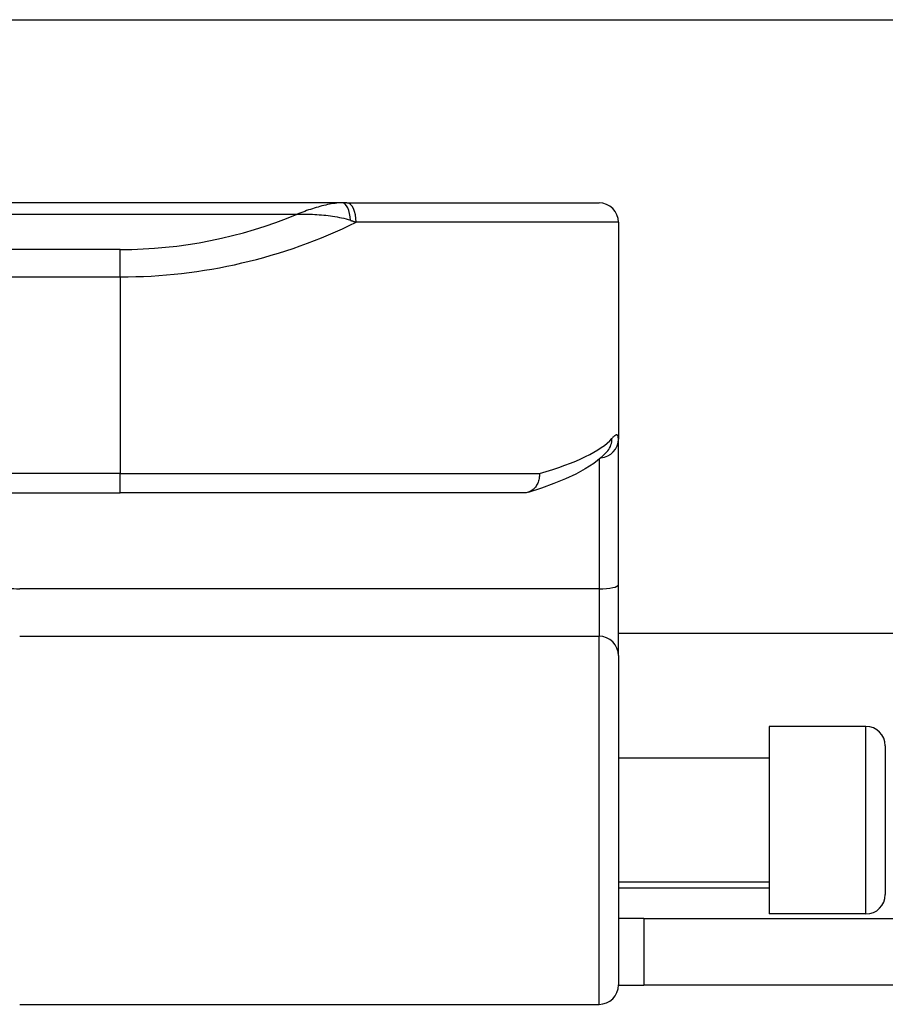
# Model space of a CAD drawing. Header units: inches. Extents: x 20 to 683, y 61 to 320.
# Tile 64 of 256: x 67.446 to 68.326, y 183.756 to 184.759. Entities that reach past the tile are written whole.
import ezdxf

# ---------------------------------------------------------------- set-up
doc = ezdxf.new("R2010")
doc.units = ezdxf.units.IN
doc.header["$MEASUREMENT"] = 0
doc.layers.add('Visible Edges(ANSI)', color=7, linetype='Continuous', lineweight=25)
doc.layers.add('Visible Tangent Edges(ANSI)', color=7, linetype='Continuous', lineweight=25)

msp = doc.modelspace()

# ---------------------------------------------------------------- linework, layer by layer
at = {"layer": 'Visible Edges(ANSI)'}
for p, q in [((21.2813, 184.7587), (91.2173, 184.7587)), ((67.7738, 184.5722), (65.8259, 184.5722)), ((67.7785, 184.5722), (67.7738, 184.5722)), ((67.7785, 184.5722), (68.0351, 184.5722)), ((68.0548, 184.5525), (68.0548, 184.3318)), ((68.0548, 184.1836), (68.0548, 184.3318)), ((68.0442, 184.3202), (68.0439, 184.3198)), ((66.0518, 184.277), (67.5479, 184.277)), ((67.9588, 184.277), (67.5479, 184.277)), ((68.0548, 184.1113), (68.0548, 184.1836)), ((86.6459, 184.1337), (68.0548, 184.1337)), ((68.0548, 184.1113), (68.0548, 183.7759)), ((68.2083, 184.0392), (68.2083, 183.8483)), ((68.3067, 184.0392), (68.2083, 184.0392)), ((68.3264, 184.0195), (68.3264, 183.8679)), ((68.2083, 184.0067), (68.0548, 184.0067)), ((68.2083, 183.8807), (68.0548, 183.8807)), ((68.3067, 183.8483), (68.2083, 183.8483)), ((68.0808, 183.8437), (68.0548, 183.8437)), ((68.0808, 183.8437), (68.3928, 183.8437)), ((68.0808, 183.8437), (68.0808, 183.7757)), ((68.0548, 183.7757), (68.0808, 183.7757)), ((68.3928, 183.7757), (68.0808, 183.7757)), ((67.4455, 183.7562), (68.0351, 183.7562))]:
    msp.add_line(p, q, dxfattribs=at)
at = {"layer": 'Visible Edges(ANSI)', "flags": 128}
for points in [[(68.0439, 184.3198), (68.0373, 184.313), (68.0297, 184.3069), (68.0211, 184.3013), (68.0115, 184.2961), (68.0008, 184.2912), (67.9892, 184.2864), (67.9765, 184.2819), (67.9628, 184.2775)], [(67.9745, 184.2966), (67.9745, 184.2954), (67.9745, 184.2941), (67.9743, 184.2928), (67.9742, 184.2916), (67.9739, 184.2903), (67.9736, 184.2891), (67.9732, 184.2879), (67.9727, 184.2868), (67.9722, 184.2857), (67.9716, 184.2847), (67.971, 184.2837), (67.9703, 184.2827), (67.9695, 184.2819), (67.9687, 184.281), (67.9679, 184.2803), (67.967, 184.2796), (67.966, 184.279), (67.9651, 184.2785), (67.9641, 184.278), (67.963, 184.2776), (67.962, 184.2773), (67.9609, 184.2771), (67.9599, 184.277), (67.9588, 184.277)]]:
    msp.add_lwpolyline(points, dxfattribs=at)
at = {"layer": 'Visible Edges(ANSI)'}
for centre, start, end in [((68.0351, 184.5525), 0, 90), ((68.3067, 184.0195), 0, 90), ((68.3067, 183.8679), 270, 0), ((68.0351, 183.7759), 270, 0)]:
    msp.add_arc(centre, 0.0197, start, end, dxfattribs=at)
at = {"layer": 'Visible Tangent Edges(ANSI)'}
for p, q in [((65.8719, 184.5607), (67.7278, 184.5607)), ((68.0548, 184.5525), (67.7878, 184.5525)), ((67.5479, 184.5247), (66.0518, 184.5247)), ((67.5479, 184.4969), (67.5479, 184.5247)), ((66.0518, 184.4969), (67.5479, 184.4969)), ((67.5479, 184.4969), (67.5479, 184.2966)), ((68.0351, 184.3111), (68.0351, 184.1792)), ((67.5479, 184.2966), (66.0518, 184.2966)), ((67.5479, 184.277), (67.5479, 184.2966)), ((67.5479, 184.2966), (67.9745, 184.2966)), ((68.0351, 184.1792), (67.4455, 184.1792)), ((68.0351, 184.1792), (68.0351, 184.131)), ((67.4455, 184.131), (68.0351, 184.131)), ((68.0351, 183.7562), (68.0351, 184.131)), ((68.3067, 183.8483), (68.3067, 184.0392)), ((68.0548, 183.8747), (68.2083, 183.8747))]:
    msp.add_line(p, q, dxfattribs=at)
at = {"layer": 'Visible Tangent Edges(ANSI)', "flags": 128}
for points in [[(67.7738, 184.5722), (67.772, 184.5722), (67.7701, 184.5721), (67.7683, 184.572), (67.7664, 184.5717), (67.7645, 184.5715), (67.7626, 184.5712), (67.7607, 184.5708), (67.7588, 184.5704), (67.7569, 184.57), (67.755, 184.5695), (67.7531, 184.5691), (67.7511, 184.5685), (67.7492, 184.568), (67.7473, 184.5674), (67.7453, 184.5669), (67.7434, 184.5662), (67.7414, 184.5656), (67.7395, 184.565), (67.7375, 184.5643), (67.7356, 184.5636), (67.7336, 184.5629), (67.7317, 184.5622), (67.7297, 184.5614), (67.7278, 184.5607)], [(67.7278, 184.5607), (67.73, 184.5607), (67.7322, 184.5608), (67.7345, 184.5608), (67.7367, 184.5608), (67.739, 184.5607), (67.7412, 184.5607), (67.7435, 184.5606), (67.7457, 184.5605), (67.748, 184.5604), (67.7503, 184.5602), (67.7526, 184.56), (67.7549, 184.5598), (67.7571, 184.5596), (67.7594, 184.5593), (67.7617, 184.559), (67.764, 184.5587), (67.7663, 184.5584), (67.7686, 184.558), (67.7708, 184.5575), (67.7731, 184.557), (67.7754, 184.5565), (67.7776, 184.5559), (67.7799, 184.5552), (67.7821, 184.5545)], [(67.7821, 184.5545), (67.7823, 184.5544), (67.7826, 184.5543), (67.7828, 184.5543), (67.7831, 184.5542), (67.7833, 184.5541), (67.7835, 184.554), (67.7838, 184.5539), (67.784, 184.5538), (67.7843, 184.5538), (67.7845, 184.5537), (67.7847, 184.5536), (67.785, 184.5535), (67.7852, 184.5534), (67.7854, 184.5534), (67.7857, 184.5533), (67.7859, 184.5532), (67.7861, 184.5531), (67.7864, 184.553), (67.7866, 184.553), (67.7868, 184.5529), (67.7871, 184.5528), (67.7873, 184.5527), (67.7875, 184.5526), (67.7878, 184.5525)], [(68.0548, 184.3318), (68.0548, 184.3324), (68.0547, 184.333), (68.0547, 184.3336), (68.0546, 184.3341), (68.0545, 184.3345), (68.0544, 184.3349), (68.0542, 184.3352), (68.054, 184.3355), (68.0538, 184.3357), (68.0536, 184.3358), (68.0534, 184.336), (68.0531, 184.336), (68.0528, 184.336), (68.0525, 184.3359), (68.0522, 184.3358), (68.0519, 184.3357), (68.0515, 184.3355), (68.0511, 184.3352), (68.0507, 184.3349), (68.0502, 184.3345), (68.0497, 184.334), (68.0493, 184.3336), (68.0488, 184.333), (68.0482, 184.3324)]]:
    msp.add_lwpolyline(points, dxfattribs=at)
at = {"layer": 'Visible Tangent Edges(ANSI)'}
msp.add_arc((67.5479, 184.9922), 0.4675, 270, 292.6293, dxfattribs=at)
for centre, major_axis, ratio, start_param, end_param in [((67.7738, 184.5525), (0, 0.0197), 0.424063, 4.811348, 6.283185), ((67.7785, 184.5525), (0, 0.0197), 0.473287, 4.712389, 6.283185), ((67.5479, 184.9644), (0.5069, 0), 0.92233, 4.712389, 5.205407), ((67.5479, 184.3475), (-0.5069, 0), 0.185803, 2.571119, 2.980904), ((68.0351, 184.3318), (0.0197, 0), 0.97851, 4.801402, 6.283185), ((68.0288, 184.3324), (0.0151, -0.0126), 0.969622, 0, 0.712995), ((67.4455, 184.1827), (-0.0157, 0), 0.225879, 0, 1.570796), ((68.0351, 184.1836), (0.0197, 0), 0.225879, 4.712389, 6.283185), ((68.0351, 184.1113), (0.0197, 0), 0.998608, 0, 1.570796)]:
    msp.add_ellipse(centre, major_axis=major_axis, ratio=ratio, start_param=start_param, end_param=end_param, dxfattribs=at)

doc.saveas('drawing.dxf')
